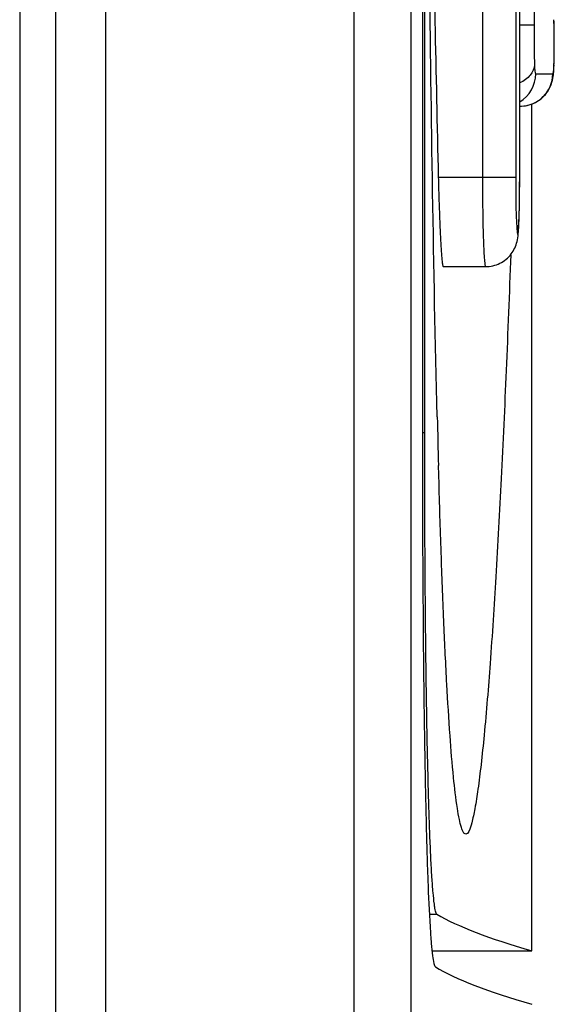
# Model space of a CAD drawing. Header units: millimetres. Extents: x 0 to 1400, y 0 to 1300.
# Tile 47 of 78: x 591 to 593.99, y 784.55 to 790.07. Entities that reach past the tile are written whole.
import ezdxf

# ---------------------------------------------------------------- set-up
doc = ezdxf.new("R2010")
doc.units = ezdxf.units.MM
doc.header["$LTSCALE"] = 84.740741
doc.layers.add('00_COMPONENTS', color=7, linetype='CONTINUOUS')

msp = doc.modelspace()

# ---------------------------------------------------------------- linework, layer by layer
at = {"layer": '00_COMPONENTS', "color": 9, "linetype": 'CONTINUOUS'}
for p, q in [((592.8721, 756.2769), (592.8721, 869.289)), ((591.4779, 868.9829), (591.4779, 756.5829)), ((593.7768, 803.1829), (593.7768, 789.1829)), ((593.5907, 790.941), (593.5907, 789.1829)), ((593.8801, 790.9568), (593.8801, 790.0369)), ((593.8801, 790.0369), (593.7993, 790.0369)), ((593.9913, 789.8117), (593.9914, 789.8135)), ((593.9914, 789.8135), (593.9914, 789.8068)), ((593.8892, 789.7629), (593.9844, 789.7629)), ((593.7768, 789.1829), (593.3432, 789.1829)), ((593.2538, 787.7523), (593.2668, 787.7523)), ((593.293, 785.0527), (593.3354, 785.0527))]:
    msp.add_line(p, q, dxfattribs=at)
at = {"layer": '00_COMPONENTS', "color": 7, "linetype": 'CONTINUOUS'}
for p, q in [((593.1916, 756.2676), (593.1916, 869.2983)), ((591.1967, 868.9829), (591.1967, 756.5829)), ((590.9967, 868.8329), (590.9967, 756.7329)), ((593.2538, 804.6083), (593.254, 787.5635)), ((593.2669, 787.6252), (593.2668, 804.6136)), ((593.7993, 789.1829), (593.7993, 803.1829)), ((593.9927, 790.0219), (593.9915, 790.067)), ((593.9933, 789.9427), (593.9927, 790.0219)), ((593.993, 789.8779), (593.9933, 789.9427)), ((593.9914, 789.8068), (593.9923, 789.8375)), ((593.9923, 789.8375), (593.993, 789.8779)), ((593.988, 789.7581), (593.99, 789.7797)), ((593.99, 789.7797), (593.9908, 789.7925)), ((593.9908, 789.7925), (593.9914, 789.8068)), ((593.9759, 789.7042), (593.98, 789.717)), ((593.98, 789.717), (593.9829, 789.7281)), ((593.9829, 789.7281), (593.985, 789.7382)), ((593.985, 789.7382), (593.9867, 789.7481)), ((593.9867, 789.7481), (593.988, 789.7581)), ((593.9444, 789.649), (593.9547, 789.6627)), ((593.9547, 789.6627), (593.9632, 789.6765)), ((593.9632, 789.6765), (593.9702, 789.6905)), ((593.9702, 789.6905), (593.9759, 789.7042)), ((593.8711, 789.5956), (593.8887, 789.6037)), ((593.8887, 789.6037), (593.9049, 789.6133)), ((593.9049, 789.6133), (593.9195, 789.6241)), ((593.9195, 789.6241), (593.9326, 789.636)), ((593.9326, 789.636), (593.9444, 789.649)), ((593.7993, 789.5829), (593.8045, 789.5829)), ((593.8045, 789.5829), (593.8102, 789.583)), ((593.8102, 789.583), (593.8318, 789.585)), ((593.8318, 789.585), (593.8521, 789.5893)), ((593.8521, 789.5893), (593.8711, 789.5956)), ((593.8673, 784.8477), (593.8673, 789.5944)), ((593.3709, 788.6829), (593.6081, 788.6829)), ((593.347, 787.4642), (593.3441, 787.5674)), ((593.3079, 784.8477), (593.8673, 784.8477))]:
    msp.add_line(p, q, dxfattribs=at)
for centre, radius, start, end in [((893.7134, 796.1829), 300.4517, 181.001113, 181.335), ((584.6154, 789.1827), 9.1839, 359.60128, 0.00129), ((687.3384, 790.1779), 94.0305, 181.423675, 181.590865)]:
    msp.add_arc(centre, radius, start, end, dxfattribs=at)
at = {"layer": '00_COMPONENTS', "color": 9, "linetype": 'CONTINUOUS'}
for centre, radius, start, end in [((591.3697, 789.9726), 2.6233, 0.8487, 2.0635), ((589.7009, 789.9479), 4.2923, 359.9306, 0.8482), ((592.1091, 789.8838), 1.8837, 357.8631, 358.2975), ((591.5759, 789.8992), 2.417, 358.3078, 359.1501), ((593.7092, 789.7629), 0.18, 300.0326, 0.0045), ((593.8045, 789.7629), 0.1799, 270.0175, 0.0175)]:
    msp.add_arc(centre, radius, start, end, dxfattribs=at)
at = {"layer": '00_COMPONENTS', "color": 7, "linetype": 'CONTINUOUS'}
for centre, major_axis, start_param in [((964.4938, 785.2433), (371.3191, 0), -3.112176), ((964.5878, 784.9434), (371.4132, 0), -3.11299)]:
    msp.add_ellipse(centre, major_axis=major_axis, ratio=0.017455, start_param=start_param, end_param=-3.080506, dxfattribs=at)
for points, knots in [([(593.3368, 787.8417), (593.3159, 788.6808), (593.2901, 790.4611), (593.2776, 792.2415), (593.2734, 793.1824)], [0, 0, 0, 0, 0.471477, 1, 1, 1, 1]), ([(593.3432, 789.1829), (593.344, 789.1504), (593.3457, 789.0867), (593.3487, 788.9941), (593.352, 788.9087), (593.3556, 788.8339), (593.3593, 788.7726), (593.3626, 788.7307), (593.3653, 788.7062), (593.3671, 788.6937), (593.3686, 788.6874), (593.3699, 788.6829), (593.3709, 788.6829)], [0, 0, 0, 0, 0.194473, 0.381665, 0.554117, 0.705391, 0.829622, 0.922078, 0.95527, 0.979325, 0.994113, 1, 1, 1, 1]), ([(593.6081, 788.6829), (593.6356, 788.6829), (593.6913, 788.696), (593.7552, 788.7488), (593.7848, 788.8123), (593.7918, 788.8673), (593.7947, 788.9165), (593.7977, 789.0003), (593.7987, 789.0692), (593.799, 789.1188)], [0, 0, 0, 0, 0.153494, 0.3063, 0.447824, 0.532167, 0.615307, 0.722815, 1, 1, 1, 1]), ([(593.7489, 788.7494), (593.741, 788.533), (593.7247, 788.1146), (593.6973, 787.5124), (593.6678, 786.9652), (593.6366, 786.4858), (593.6083, 786.1353), (593.5842, 785.9004), (593.567, 785.7623), (593.5509, 785.654), (593.5332, 785.5725), (593.5208, 785.5271), (593.5042, 785.5009), (593.4966, 785.5014)], [0, 0, 0, 0, 0.198817, 0.384347, 0.553341, 0.701868, 0.825322, 0.876091, 0.918739, 0.952698, 0.977543, 0.993045, 1, 1, 1, 1]), ([(593.3354, 785.0527), (593.3335, 785.0538), (593.3307, 785.0597), (593.3273, 785.0708), (593.3239, 785.0881), (593.3188, 785.1226), (593.3131, 785.1803), (593.3068, 785.2664), (593.3009, 785.3746), (593.2954, 785.5037), (593.2903, 785.6528), (593.2838, 785.8875), (593.2773, 786.2193), (593.2716, 786.6552), (593.2681, 787.13), (593.267, 787.4576), (593.2669, 787.6252)], [0, 0, 0, 0, 0.002482, 0.007045, 0.013833, 0.022872, 0.047673, 0.081293, 0.123455, 0.173796, 0.23188, 0.297193, 0.447154, 0.618392, 0.804861, 1, 1, 1, 1]), ([(593.254, 787.5635), (593.2545, 787.205), (593.2569, 786.6861), (593.2651, 786.0272), (593.2729, 785.6113), (593.2829, 785.27), (593.2927, 785.0367), (593.303, 784.8971), (593.3089, 784.8266), (593.3172, 784.7858), (593.3209, 784.7614), (593.3265, 784.758)], [0, 0, 0, 0, 0.382896, 0.554141, 0.70387, 0.826935, 0.919114, 0.952601, 0.977307, 0.993061, 1, 1, 1, 1]), ([(593.4966, 785.5014), (593.4915, 785.5017), (593.4801, 785.5155), (593.4707, 785.5434), (593.4591, 785.5892), (593.4433, 785.6823), (593.4254, 785.8391), (593.4068, 786.0709), (593.3895, 786.3568), (593.3736, 786.6901), (593.3593, 787.0645), (593.351, 787.3271), (593.347, 787.4642)], [0, 0, 0, 0, 0.007881, 0.023038, 0.046558, 0.07851, 0.16684, 0.285574, 0.431532, 0.601356, 0.791835, 1, 1, 1, 1])]:
    msp.add_open_spline(points, degree=3, knots=knots, dxfattribs=at)
at = {"layer": '00_COMPONENTS', "color": 9, "linetype": 'CONTINUOUS'}
for points, knots in [([(593.8801, 790.0369), (593.8801, 790.0174), (593.8803, 789.9433), (593.8802, 789.8691), (593.882, 789.8144)], [0, 0, 0, 0, 0.261769, 1, 1, 1, 1]), ([(593.9927, 789.8633), (593.9928, 789.8697), (593.9931, 789.8961), (593.9932, 789.9226), (593.9932, 789.9427)], [0, 0, 0, 0, 0.240276, 1, 1, 1, 1]), ([(593.882, 789.8144), (593.8812, 789.7938), (593.8611, 789.7491), (593.8219, 789.7231), (593.7995, 789.7129)], [0, 0, 0, 0, 0.455458, 1, 1, 1, 1]), ([(593.882, 789.8144), (593.8823, 789.805), (593.8828, 789.7909), (593.885, 789.7739), (593.8863, 789.7665), (593.8883, 789.7629), (593.8892, 789.7629)], [0, 0, 0, 0, 0.538683, 0.81339, 0.948398, 1, 1, 1, 1]), ([(593.9844, 789.7629), (593.9853, 789.7629), (593.9872, 789.7665), (593.9884, 789.7736), (593.9904, 789.7898), (593.991, 789.803), (593.9913, 789.8117)], [0, 0, 0, 0, 0.052876, 0.19259, 0.475048, 1, 1, 1, 1]), ([(593.5907, 789.1829), (593.5907, 789.1504), (593.5909, 789.0866), (593.5918, 788.994), (593.5934, 788.9087), (593.5955, 788.8339), (593.598, 788.7726), (593.6005, 788.7307), (593.6028, 788.7061), (593.6044, 788.6937), (593.6057, 788.6874), (593.6071, 788.6829), (593.6081, 788.6829)], [0, 0, 0, 0, 0.194582, 0.381846, 0.554328, 0.705594, 0.829782, 0.922171, 0.955324, 0.97934, 0.994097, 1, 1, 1, 1]), ([(593.7768, 789.1829), (593.7768, 789.1421), (593.7777, 789.061), (593.7784, 788.9759), (593.788, 788.8093), (593.7976, 788.9759), (593.7983, 789.061), (593.7992, 789.1421), (593.7992, 789.1829)], [0, 0, 0, 0, 0.191137, 0.353199, 0.5, 0.646802, 0.808864, 1, 1, 1, 1])]:
    msp.add_open_spline(points, degree=3, knots=knots, dxfattribs=at)

doc.saveas('drawing.dxf')
